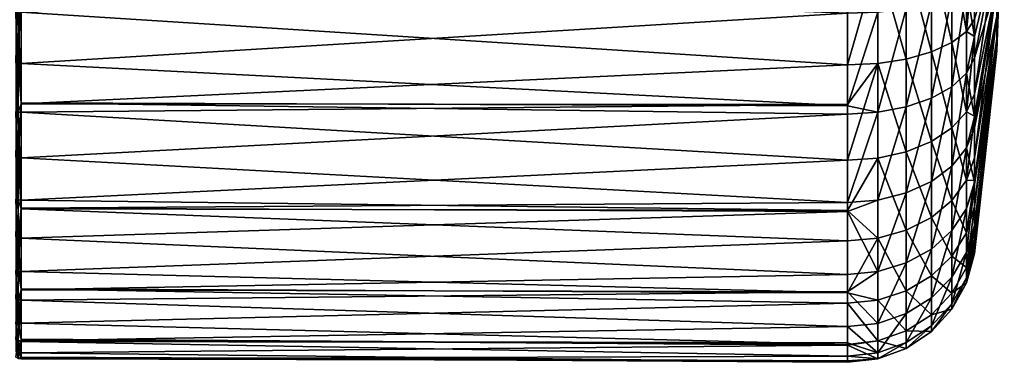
# Model space of a CAD drawing. Extents: x -0.145 to 0.145, y -0.082 to -0.001.
# Tile 251 of 256: x 0.098 to 0.145, y -0.082 to -0.066. Entities that reach past the tile are written whole.
import ezdxf

# ---------------------------------------------------------------- set-up
doc = ezdxf.new("R2010")
doc.units = 0
doc.layers.add('mesh', color=7, linetype='CONTINUOUS')

msp = doc.modelspace()

# ---------------------------------------------------------------- meshes
at = {"layer": 'mesh'}
mesh = msp.add_polyface(dxfattribs=at)
corners = [(0.098548, -0.063349, 0.023441), (0.117676, -0.060263, 0.023996), (0.098548, -0.064372, 0.023097), (0.098548, -0.05819, 0.024002), (0.117366, -0.059171, 0.024065), (0.137385, -0.065908, 0.022907), (0.098548, -0.068268, 0.021784), (0.137385, -0.070257, 0.020894), (0.098548, -0.07012, 0.02067), (0.137385, -0.070651, 0.020712), (0.098548, -0.072715, 0.019108), (0.137385, -0.074812, 0.017549), (0.098548, -0.075071, 0.016877), (0.098419, -0.065848, -0.022729), (0.098419, -0.070555, -0.020551), (0.098548, -0.070173, -0.020747), (0.098419, -0.060783, -0.023844), (0.098548, -0.064377, -0.023071), (0.098548, -0.060785, -0.023861), (0.098548, -0.065854, -0.022745), (0.098548, -0.070564, -0.020566), (0.098548, -0.074696, -0.017425), (0.098419, -0.074684, -0.017413), (0.098419, -0.068261, 0.021768), (0.098419, -0.063346, 0.023424), (0.098419, -0.072705, 0.019094), (0.098419, -0.05819, 0.023985), (0.098299, -0.063335, 0.023375), (0.098299, -0.068239, 0.021723), (0.098299, -0.072674, 0.019054), (0.098419, -0.07647, 0.015528), (0.098299, -0.076432, 0.015495), (0.098299, -0.070529, -0.020508), (0.098299, -0.074649, -0.017376), (0.098299, -0.065832, -0.022681), (0.098299, -0.060777, -0.023794)]
mesh.append_faces([[corners[k] for k in face] for face in [(0, 1, 2, 2), (3, 4, 0, 0), (5, 6, 2, 2), (7, 8, 6, 6), (9, 10, 8, 8), (11, 12, 10, 10), (13, 14, 15, 15), (16, 17, 18, 18), (13, 17, 16, 16), (13, 19, 17, 17), (15, 19, 13, 13), (14, 20, 15, 15), (14, 21, 20, 20), (22, 21, 14, 14), (23, 24, 2, 2), (25, 10, 12, 12), (25, 8, 10, 10), (23, 8, 25, 25), (23, 6, 8, 8), (2, 6, 23, 23), (24, 0, 2, 2), (24, 3, 0, 0), (26, 3, 24, 24), (24, 27, 26, 26), (23, 28, 24, 24), (25, 29, 23, 23), (30, 31, 25, 25), (22, 32, 33, 33), (14, 32, 22, 22), (14, 34, 32, 32), (13, 34, 14, 14), (13, 35, 34, 34), (16, 35, 13, 13)]])
mesh = msp.add_polyface(dxfattribs=at)
corners = [(0.14475, -0.05819, 0), (0.144399, -0.064523, -0.007149), (0.144399, -0.06605, -0.005426), (0.144399, -0.067671, -0.001151), (0.144399, -0.067671, 0.001152), (0.144399, -0.06605, 0.005426), (0.144399, -0.064523, 0.007149), (0.144399, -0.062628, 0.008457), (0.143347, -0.067006, 0.016789), (0.143347, -0.064273, 0.018054), (0.143347, -0.068011, 0.016324), (0.143347, -0.071291, 0.013831), (0.143347, -0.070788, 0.014214), (0.144399, -0.06712, 0.003387), (0.144399, -0.06712, -0.003387), (0.143347, -0.07271, -0.012333), (0.143347, -0.067002, -0.016801), (0.144399, -0.062628, -0.008457), (0.143347, -0.066189, -0.01729), (0.143347, -0.069719, -0.015166), (0.142972, -0.066766, -0.018537), (0.143347, -0.062734, -0.018454), (0.142972, -0.064712, 0.019357), (0.140137, -0.065699, 0.022286), (0.140805, -0.062539, 0.022707), (0.141321, -0.065445, 0.021534), (0.141605, -0.061217, 0.022258), (0.142284, -0.06511, 0.020539), (0.143347, -0.062726, 0.018394), (0.142972, -0.060398, 0.020306), (0.142972, -0.06872, 0.017502), (0.142284, -0.069363, 0.018571), (0.141321, -0.069905, 0.019471), (0.142972, -0.070551, -0.01626), (0.142972, -0.062581, -0.019948), (0.142284, -0.062849, -0.021166), (0.142284, -0.06729, -0.01967), (0.141321, -0.063074, -0.022192), (0.141321, -0.067731, -0.020623), (0.140137, -0.063245, -0.022967), (0.140137, -0.068064, -0.021343)]
mesh.append_faces([[corners[k] for k in face] for face in [(0, 1, 2, 2), (0, 3, 4, 4), (0, 5, 6, 6), (7, 8, 9, 9), (7, 10, 8, 8), (7, 6, 10, 10), (11, 6, 5, 5), (12, 10, 6, 6), (0, 4, 13, 13), (0, 13, 5, 5), (0, 2, 14, 14), (15, 2, 1, 1), (0, 14, 3, 3), (16, 17, 18, 18), (16, 19, 17, 17), (1, 17, 19, 19), (20, 18, 21, 21), (22, 9, 8, 8), (23, 24, 25, 25), (26, 27, 25, 25), (22, 28, 9, 9), (27, 29, 22, 22), (30, 22, 8, 8), (31, 27, 22, 22), (32, 25, 27, 27), (20, 16, 18, 18), (20, 33, 16, 16), (34, 20, 21, 21), (35, 20, 34, 34), (35, 36, 20, 20), (37, 36, 35, 35), (37, 38, 36, 36), (39, 38, 37, 37), (39, 40, 38, 38)]])
mesh = msp.add_polyface(dxfattribs=at)
corners = [(0.098548, -0.064372, 0.023097), (0.119412, -0.062622, 0.023682), (0.120648, -0.063411, 0.023526), (0.122556, -0.063998, 0.023397), (0.123563, -0.064072, 0.023383), (0.121578, -0.063777, 0.023446), (0.118426, -0.061596, 0.023847), (0.137385, -0.064442, 0.023336), (0.137385, -0.078196, 0.013565), (0.098548, -0.078911, 0.011957), (0.098548, -0.076483, 0.015539), (0.137385, -0.079012, 0.012027), (0.098548, -0.079396, 0.011243), (0.137385, -0.080645, 0.008947), (0.098548, -0.081317, 0.006422), (0.137385, -0.081402, 0.006219), (0.098548, -0.081352, 0.006209), (0.137385, -0.082043, 0.003911), (0.098548, -0.082157, 0.0013), (0.137385, -0.082255, -0.000006), (0.098548, -0.082086, 0.000006), (0.137385, -0.082326, -0.001308), (0.098548, -0.081876, -0.003883), (0.137385, -0.081515, -0.006252), (0.098548, -0.081239, -0.006175), (0.137385, -0.08148, -0.006466), (0.098548, -0.080487, -0.008884), (0.137385, -0.079546, -0.011322), (0.098548, -0.078866, -0.011942), (0.137385, -0.079058, -0.012041), (0.098548, -0.078056, -0.013469), (0.137385, -0.076612, -0.015648), (0.098548, -0.075115, -0.016932), (0.137385, -0.07519, -0.016995), (0.098548, -0.074696, -0.017425), (0.137385, -0.072818, -0.019243), (0.098548, -0.070564, -0.020566), (0.137385, -0.070204, -0.020815), (0.098548, -0.070173, -0.020747), (0.137385, -0.068339, -0.021937), (0.098548, -0.065854, -0.022745), (0.137385, -0.064416, -0.023259), (0.098548, -0.064377, -0.023071), (0.137385, -0.063386, -0.023606), (0.098548, -0.060785, -0.023861), (0.121777, -0.063243, 0.023636), (0.120942, -0.062908, 0.023703), (0.121968, -0.062758, 0.023936), (0.122751, -0.062944, 0.023901), (0.119836, -0.062188, 0.023832), (0.121225, -0.062453, 0.023992), (0.122142, -0.062342, 0.024333)]
mesh.append_faces([[corners[k] for k in face] for face in [(0, 1, 2, 2), (0, 3, 4, 4), (0, 5, 3, 3), (2, 5, 0, 0), (0, 6, 1, 1), (7, 0, 4, 4), (8, 9, 10, 10), (11, 12, 9, 9), (13, 14, 12, 12), (15, 16, 14, 14), (17, 18, 16, 16), (19, 20, 18, 18), (21, 22, 20, 20), (23, 24, 22, 22), (25, 26, 24, 24), (27, 28, 26, 26), (29, 30, 28, 28), (31, 32, 30, 30), (33, 34, 32, 32), (35, 36, 34, 34), (37, 38, 36, 36), (39, 40, 38, 38), (41, 42, 40, 40), (43, 44, 42, 42), (5, 45, 3, 3), (46, 5, 2, 2), (46, 45, 5, 5), (47, 45, 46, 46), (47, 48, 45, 45), (49, 2, 1, 1), (49, 46, 2, 2), (50, 47, 46, 46), (51, 47, 50, 50)]])
mesh = msp.add_polyface(dxfattribs=at)
corners = [(0.130474, -0.064062, 0.023417), (0.137385, -0.064052, 0.02345), (0.137385, -0.064442, 0.023336), (0.123563, -0.064072, 0.023383), (0.137385, -0.065908, 0.022907), (0.098548, -0.064372, 0.023097), (0.137385, -0.070257, 0.020894), (0.098548, -0.068268, 0.021784), (0.137385, -0.070651, 0.020712), (0.098548, -0.07012, 0.02067), (0.137385, -0.074812, 0.017549), (0.098548, -0.072715, 0.019108), (0.137385, -0.070204, -0.020815), (0.098548, -0.070564, -0.020566), (0.137385, -0.072818, -0.019243), (0.137385, -0.068339, -0.021937), (0.098548, -0.070173, -0.020747), (0.137385, -0.064416, -0.023259), (0.098548, -0.065854, -0.022745), (0.137385, -0.063386, -0.023606), (0.098548, -0.064377, -0.023071), (0.137504, -0.064053, 0.023449), (0.137383, -0.063367, 0.023714), (0.137513, -0.063367, 0.023713), (0.123561, -0.063513, 0.023584), (0.130472, -0.063374, 0.023683), (0.123561, -0.063387, 0.023661), (0.123559, -0.063006, 0.023891), (0.130468, -0.062771, 0.024109), (0.138088, -0.064019, 0.023419), (0.122751, -0.062944, 0.023901), (0.122656, -0.063446, 0.023595), (0.121777, -0.063243, 0.023636), (0.122556, -0.063998, 0.023397), (0.1388, -0.063351, -0.023447), (0.1388, -0.070567, 0.020572), (0.1388, -0.068271, -0.021789)]
mesh.append_faces([[corners[k] for k in face] for face in [(0, 1, 2, 2), (2, 3, 0, 0), (4, 5, 2, 2), (6, 7, 4, 4), (8, 9, 6, 6), (10, 11, 8, 8), (12, 13, 14, 14), (15, 16, 12, 12), (17, 18, 15, 15), (19, 20, 17, 17), (21, 22, 23, 23), (21, 1, 22, 22), (24, 0, 3, 3), (24, 25, 0, 0), (26, 25, 24, 24), (27, 25, 26, 26), (27, 28, 25, 25), (1, 25, 22, 22), (1, 0, 25, 25), (29, 21, 23, 23), (30, 31, 32, 32), (33, 31, 3, 3), (33, 32, 31, 31), (31, 24, 3, 3), (31, 26, 24, 24), (30, 26, 31, 31), (30, 27, 26, 26), (34, 19, 17, 17), (35, 8, 6, 6), (21, 2, 1, 1), (21, 4, 2, 2), (29, 4, 21, 21), (36, 12, 14, 14)]])
mesh = msp.add_polyface(dxfattribs=at)
corners = [(0.138043, -0.063338, 0.023687), (0.138088, -0.064019, 0.023419), (0.137513, -0.063367, 0.023713), (0.138653, -0.063908, 0.023352), (0.138558, -0.063242, 0.023629), (0.138798, -0.063851, 0.023321), (0.139404, -0.062925, 0.02346), (0.139576, -0.063542, 0.023157), (0.14004, -0.06325, 0.023015), (0.138505, -0.062656, 0.024057), (0.1388, -0.065856, 0.022752), (0.137385, -0.065908, 0.022907), (0.140137, -0.065699, 0.022286), (0.140805, -0.062539, 0.022707), (0.137385, -0.068339, -0.021937), (0.1388, -0.063351, -0.023447), (0.137385, -0.064416, -0.023259), (0.140137, -0.070314, 0.020151), (0.141321, -0.065445, 0.021534), (0.1388, -0.070567, 0.020572), (0.137385, -0.070257, 0.020894), (0.140137, -0.074362, 0.017073), (0.141321, -0.069905, 0.019471), (0.1388, -0.0747, 0.01743), (0.137385, -0.074812, 0.017549), (0.137385, -0.070651, 0.020712), (0.140137, -0.068064, -0.021343), (0.140137, -0.072421, -0.018721), (0.141321, -0.071941, -0.018089), (0.1388, -0.068271, -0.021789), (0.1388, -0.072719, -0.019113), (0.137385, -0.072818, -0.019243), (0.137385, -0.07519, -0.016995), (0.140137, -0.063245, -0.022967), (0.137385, -0.070204, -0.020815)]
mesh.append_faces([[corners[k] for k in face] for face in [(0, 1, 2, 2), (0, 3, 1, 1), (4, 3, 0, 0), (4, 5, 3, 3), (6, 5, 4, 4), (6, 7, 5, 5), (6, 8, 7, 7), (9, 4, 0, 0), (1, 10, 11, 11), (3, 10, 1, 1), (10, 7, 12, 12), (10, 5, 7, 7), (3, 5, 10, 10), (12, 8, 13, 13), (7, 8, 12, 12), (14, 15, 16, 16), (17, 12, 18, 18), (19, 12, 17, 17), (19, 10, 12, 12), (20, 10, 19, 19), (20, 11, 10, 10), (21, 17, 22, 22), (23, 19, 17, 17), (24, 25, 19, 19), (26, 27, 28, 28), (29, 27, 26, 26), (29, 30, 27, 27), (31, 30, 29, 29), (31, 32, 30, 30), (15, 26, 33, 33), (15, 29, 26, 26), (14, 29, 15, 15), (14, 34, 29, 29)]])
mesh = msp.add_polyface(dxfattribs=at)
corners = [(0.143347, -0.071291, 0.013831), (0.144399, -0.06605, 0.005426), (0.143347, -0.073856, 0.010812), (0.143347, -0.070788, 0.014214), (0.144399, -0.064523, 0.007149), (0.144399, -0.06712, 0.003387), (0.144399, -0.067671, 0.001152), (0.143347, -0.07699, 0.003082), (0.143347, -0.077213, -0.001031), (0.144399, -0.067671, -0.001151), (0.143347, -0.073958, 0.010691), (0.144399, -0.06712, -0.003387), (0.144399, -0.06605, -0.005426), (0.143347, -0.075021, -0.008923), (0.143347, -0.07271, -0.012333), (0.144399, -0.064523, -0.007149), (0.143347, -0.070753, -0.014186), (0.143347, -0.073776, -0.01076), (0.143347, -0.076546, -0.005096), (0.143347, -0.069719, -0.015166), (0.142972, -0.070551, -0.01626), (0.143347, -0.067002, -0.016801), (0.142972, -0.073757, -0.013223), (0.142972, -0.06872, 0.017502), (0.143347, -0.068011, 0.016324), (0.143347, -0.067006, 0.016789), (0.142284, -0.069363, 0.018571), (0.142972, -0.064712, 0.019357), (0.141321, -0.069905, 0.019471), (0.142284, -0.06511, 0.020539), (0.140137, -0.070314, 0.020151), (0.141321, -0.065445, 0.021534), (0.142972, -0.072236, 0.014829), (0.142284, -0.073094, 0.015735), (0.141321, -0.073816, 0.016497), (0.142284, -0.071306, -0.017254), (0.141321, -0.071941, -0.018089), (0.142284, -0.074708, -0.014031), (0.142284, -0.06729, -0.01967), (0.142972, -0.066766, -0.018537), (0.141321, -0.067731, -0.020623), (0.140137, -0.068064, -0.021343)]
mesh.append_faces([[corners[k] for k in face] for face in [(0, 1, 2, 2), (3, 4, 0, 0), (5, 6, 7, 7), (8, 6, 9, 9), (1, 10, 2, 2), (1, 5, 10, 10), (11, 12, 13, 13), (14, 15, 16, 16), (17, 12, 14, 14), (17, 13, 12, 12), (9, 11, 18, 18), (15, 19, 16, 16), (20, 19, 21, 21), (22, 14, 16, 16), (23, 24, 3, 3), (23, 25, 24, 24), (26, 27, 23, 23), (28, 29, 26, 26), (30, 31, 28, 28), (32, 3, 0, 0), (32, 23, 3, 3), (33, 23, 32, 32), (33, 26, 23, 23), (34, 28, 26, 26), (20, 16, 19, 19), (20, 22, 16, 16), (35, 22, 20, 20), (36, 37, 35, 35), (38, 20, 39, 39), (38, 35, 20, 20), (40, 35, 38, 38), (40, 36, 35, 35), (41, 36, 40, 40)]])
mesh = msp.add_polyface(dxfattribs=at)
corners = [(0.144399, -0.06712, -0.003387), (0.143347, -0.075901, -0.006715), (0.143347, -0.076546, -0.005096), (0.144399, -0.06712, 0.003387), (0.143347, -0.075972, 0.006747), (0.143347, -0.075888, 0.007052), (0.143347, -0.073958, 0.010691), (0.143347, -0.07699, 0.003082), (0.143347, -0.077213, -0.001031), (0.144399, -0.067671, -0.001151), (0.143347, -0.077008, -0.002281), (0.143347, -0.077032, 0.002293), (0.144399, -0.067671, 0.001152), (0.143347, -0.075021, -0.008923), (0.142972, -0.077165, 0.007561), (0.142972, -0.072236, 0.014829), (0.143347, -0.071291, 0.013831), (0.143347, -0.073856, 0.010812), (0.141321, -0.073816, 0.016497), (0.142284, -0.069363, 0.018571), (0.142284, -0.073094, 0.015735), (0.140137, -0.074362, 0.017073), (0.141321, -0.069905, 0.019471), (0.142972, -0.075096, 0.011463), (0.142284, -0.076128, 0.012163), (0.141321, -0.076997, 0.012752), (0.142972, -0.076236, -0.009567), (0.143347, -0.073776, -0.01076), (0.142972, -0.077871, -0.005464), (0.142972, -0.073757, -0.013223), (0.143347, -0.07271, -0.012333), (0.142284, -0.074708, -0.014031), (0.142284, -0.077338, -0.010152), (0.141321, -0.075508, -0.01471), (0.140137, -0.076113, -0.015224), (0.141321, -0.078266, -0.010643), (0.142284, -0.071306, -0.017254), (0.141321, -0.071941, -0.018089), (0.140137, -0.072421, -0.018721)]
mesh.append_faces([[corners[k] for k in face] for face in [(0, 1, 2, 2), (3, 4, 5, 5), (6, 3, 5, 5), (3, 7, 4, 4), (8, 9, 10, 10), (11, 12, 8, 8), (11, 7, 12, 12), (0, 13, 1, 1), (9, 2, 10, 10), (14, 5, 4, 4), (15, 16, 17, 17), (18, 19, 20, 20), (21, 22, 18, 18), (23, 17, 6, 6), (23, 15, 17, 17), (24, 15, 23, 23), (24, 20, 15, 15), (25, 20, 24, 24), (25, 18, 20, 20), (6, 14, 23, 23), (6, 5, 14, 14), (26, 13, 27, 27), (26, 28, 13, 13), (28, 1, 13, 13), (29, 27, 30, 30), (29, 26, 27, 27), (31, 26, 29, 29), (31, 32, 26, 26), (33, 32, 31, 31), (34, 35, 33, 33), (36, 31, 29, 29), (37, 33, 31, 31), (38, 33, 37, 37)]])
mesh = msp.add_polyface(dxfattribs=at)
corners = [(0.140137, -0.081672, -0.001273), (0.1388, -0.081323, -0.006423), (0.1388, -0.082163, -0.0013), (0.140137, -0.080849, -0.006291), (0.141321, -0.080879, -0.00123), (0.141321, -0.080085, -0.006079), (0.140137, -0.081396, 0.003805), (0.1388, -0.081882, 0.003884), (0.141321, -0.080613, 0.003676), (0.1388, -0.0747, 0.01743), (0.140137, -0.070314, 0.020151), (0.140137, -0.074362, 0.017073), (0.140137, -0.077654, 0.013197), (0.141321, -0.073816, 0.016497), (0.1388, -0.078061, 0.013474), (0.137385, -0.075234, 0.017052), (0.1388, -0.080493, 0.008887), (0.140137, -0.080036, 0.008705), (0.141321, -0.076997, 0.012752), (0.141321, -0.079299, 0.008411), (0.137385, -0.080645, 0.008947), (0.140137, -0.078967, -0.011015), (0.1388, -0.079402, -0.011246), (0.137385, -0.079546, -0.011322), (0.140137, -0.076113, -0.015224), (0.141321, -0.078266, -0.010643), (0.1388, -0.076488, -0.015543), (0.137385, -0.079058, -0.012041), (0.140137, -0.072421, -0.018721), (0.141321, -0.075508, -0.01471), (0.1388, -0.072719, -0.019113), (0.137385, -0.07519, -0.016995)]
mesh.append_faces([[corners[k] for k in face] for face in [(0, 1, 2, 2), (0, 3, 1, 1), (4, 3, 0, 0), (4, 5, 3, 3), (6, 2, 7, 7), (6, 0, 2, 2), (8, 0, 6, 6), (8, 4, 0, 0), (9, 10, 11, 11), (12, 11, 13, 13), (14, 11, 12, 12), (14, 9, 11, 11), (15, 9, 14, 14), (12, 16, 14, 14), (12, 17, 16, 16), (18, 17, 12, 12), (18, 19, 17, 17), (6, 17, 19, 19), (7, 17, 6, 6), (7, 16, 17, 17), (20, 16, 7, 7), (21, 3, 5, 5), (22, 3, 21, 21), (22, 1, 3, 3), (23, 1, 22, 22), (24, 21, 25, 25), (26, 21, 24, 24), (26, 22, 21, 21), (27, 22, 26, 26), (28, 24, 29, 29), (30, 24, 28, 28), (30, 26, 24, 24), (31, 26, 30, 30)]])
mesh = msp.add_polyface(dxfattribs=at)
corners = [(0.137385, -0.075234, 0.017052), (0.098548, -0.075071, 0.016877), (0.137385, -0.074812, 0.017549), (0.137385, -0.078196, 0.013565), (0.098548, -0.076483, 0.015539), (0.137385, -0.079012, 0.012027), (0.098548, -0.078911, 0.011957), (0.137385, -0.080645, 0.008947), (0.098548, -0.079396, 0.011243), (0.137385, -0.081402, 0.006219), (0.098548, -0.081317, 0.006422), (0.137385, -0.082043, 0.003911), (0.098548, -0.081352, 0.006209), (0.137385, -0.082255, -0.000006), (0.098548, -0.082157, 0.0013), (0.137385, -0.082326, -0.001308), (0.098548, -0.082086, 0.000006), (0.137385, -0.081515, -0.006252), (0.098548, -0.081876, -0.003883), (0.137385, -0.08148, -0.006466), (0.098548, -0.081239, -0.006175), (0.137385, -0.079546, -0.011322), (0.098548, -0.080487, -0.008884), (0.137385, -0.079058, -0.012041), (0.098548, -0.078866, -0.011942), (0.137385, -0.076612, -0.015648), (0.098548, -0.078056, -0.013469), (0.137385, -0.07519, -0.016995), (0.098548, -0.075115, -0.016932), (0.137385, -0.072818, -0.019243), (0.098548, -0.074696, -0.017425), (0.1388, -0.076488, -0.015543), (0.1388, -0.081323, -0.006423), (0.1388, -0.082163, -0.0013), (0.1388, -0.078061, 0.013474), (0.1388, -0.081882, 0.003884), (0.1388, -0.070567, 0.020572), (0.1388, -0.0747, 0.01743), (0.1388, -0.080493, 0.008887), (0.1388, -0.079402, -0.011246)]
mesh.append_faces([[corners[k] for k in face] for face in [(0, 1, 2, 2), (3, 4, 0, 0), (5, 6, 3, 3), (7, 8, 5, 5), (9, 10, 7, 7), (11, 12, 9, 9), (13, 14, 11, 11), (15, 16, 13, 13), (17, 18, 15, 15), (19, 20, 17, 17), (21, 22, 19, 19), (23, 24, 21, 21), (25, 26, 23, 23), (27, 28, 25, 25), (29, 30, 27, 27), (31, 25, 23, 23), (32, 19, 17, 17), (33, 15, 13, 13), (34, 3, 0, 0), (35, 9, 7, 7), (11, 33, 13, 13), (33, 17, 15, 15), (33, 32, 17, 17), (35, 11, 9, 9), (35, 33, 11, 11), (2, 36, 37, 37), (0, 2, 37, 37), (34, 5, 3, 3), (34, 38, 5, 5), (7, 5, 38, 38), (21, 19, 32, 32), (23, 21, 39, 39), (27, 25, 31, 31)]])
mesh = msp.add_polyface(dxfattribs=at)
corners = [(0.137385, -0.075234, 0.017052), (0.098548, -0.076483, 0.015539), (0.098548, -0.075071, 0.016877), (0.098419, -0.074684, -0.017413), (0.098548, -0.075115, -0.016932), (0.098548, -0.074696, -0.017425), (0.098419, -0.078042, -0.01346), (0.098419, -0.080471, -0.008877), (0.098419, -0.081858, -0.00388), (0.098548, -0.081239, -0.006175), (0.098548, -0.078056, -0.013469), (0.098548, -0.078866, -0.011942), (0.098548, -0.080487, -0.008884), (0.098548, -0.081876, -0.003883), (0.098548, -0.082086, 0.000006), (0.098419, -0.082139, 0.001299), (0.098548, -0.082157, 0.0013), (0.098419, -0.0813, 0.006417), (0.098548, -0.081352, 0.006209), (0.098548, -0.081317, 0.006422), (0.098548, -0.079396, 0.011243), (0.098419, -0.07938, 0.011235), (0.098548, -0.078911, 0.011957), (0.098419, -0.07647, 0.015528), (0.098419, -0.072705, 0.019094), (0.098299, -0.079336, 0.011211), (0.098299, -0.081252, 0.006403), (0.098299, -0.082089, 0.001296), (0.098299, -0.081809, -0.003872), (0.098299, -0.080424, -0.008859), (0.098299, -0.078, -0.013431), (0.098299, -0.074649, -0.017376)]
mesh.append_faces([[corners[k] for k in face] for face in [(0, 1, 2, 2), (3, 4, 5, 5), (6, 4, 3, 3), (7, 8, 9, 9), (6, 10, 4, 4), (6, 11, 10, 10), (7, 11, 6, 6), (7, 12, 11, 11), (9, 12, 7, 7), (8, 13, 9, 9), (8, 14, 13, 13), (15, 14, 8, 8), (15, 16, 14, 14), (17, 16, 15, 15), (17, 18, 16, 16), (17, 19, 18, 18), (17, 20, 19, 19), (21, 20, 17, 17), (21, 22, 20, 20), (23, 22, 21, 21), (23, 1, 22, 22), (23, 2, 1, 1), (24, 2, 23, 23), (21, 25, 23, 23), (17, 26, 21, 21), (15, 27, 17, 17), (8, 28, 15, 15), (8, 29, 28, 28), (7, 29, 8, 8), (7, 30, 29, 29), (6, 30, 7, 7), (6, 31, 30, 30), (3, 31, 6, 6)]])
mesh = msp.add_polyface(dxfattribs=at)
corners = [(0.142972, -0.078346, 0.003305), (0.143347, -0.07699, 0.003082), (0.143347, -0.077032, 0.002293), (0.142284, -0.079831, -0.001173), (0.141321, -0.080085, -0.006079), (0.141321, -0.080879, -0.00123), (0.142284, -0.079577, 0.003507), (0.141321, -0.080613, 0.003676), (0.142972, -0.078585, -0.001106), (0.142972, -0.077871, -0.005464), (0.142284, -0.079073, -0.005798), (0.140137, -0.077654, 0.013197), (0.141321, -0.073816, 0.016497), (0.141321, -0.076997, 0.012752), (0.142284, -0.076128, 0.012163), (0.141321, -0.079299, 0.008411), (0.142284, -0.078323, 0.008022), (0.142972, -0.075096, 0.011463), (0.142972, -0.077165, 0.007561), (0.143347, -0.075972, 0.006747), (0.140137, -0.081396, 0.003805), (0.143347, -0.077213, -0.001031), (0.142284, -0.077338, -0.010152), (0.142972, -0.076236, -0.009567), (0.141321, -0.078266, -0.010643), (0.140137, -0.078967, -0.011015), (0.143347, -0.076546, -0.005096), (0.143347, -0.075901, -0.006715), (0.143347, -0.077008, -0.002281), (0.141321, -0.075508, -0.01471)]
mesh.append_faces([[corners[k] for k in face] for face in [(0, 1, 2, 2), (3, 4, 5, 5), (6, 5, 7, 7), (6, 3, 5, 5), (0, 3, 6, 6), (8, 9, 10, 10), (11, 12, 13, 13), (14, 15, 13, 13), (14, 16, 15, 15), (17, 16, 14, 14), (17, 18, 16, 16), (0, 19, 1, 1), (0, 18, 19, 19), (6, 18, 0, 0), (6, 16, 18, 18), (7, 16, 6, 6), (7, 15, 16, 16), (20, 15, 7, 7), (3, 10, 4, 4), (3, 8, 10, 10), (0, 8, 3, 3), (0, 21, 8, 8), (2, 21, 0, 0), (22, 9, 23, 23), (22, 10, 9, 9), (24, 10, 22, 22), (24, 4, 10, 10), (25, 4, 24, 24), (9, 26, 27, 27), (8, 26, 9, 9), (8, 28, 26, 26), (21, 28, 8, 8), (29, 24, 22, 22)]])

doc.saveas('drawing.dxf')
